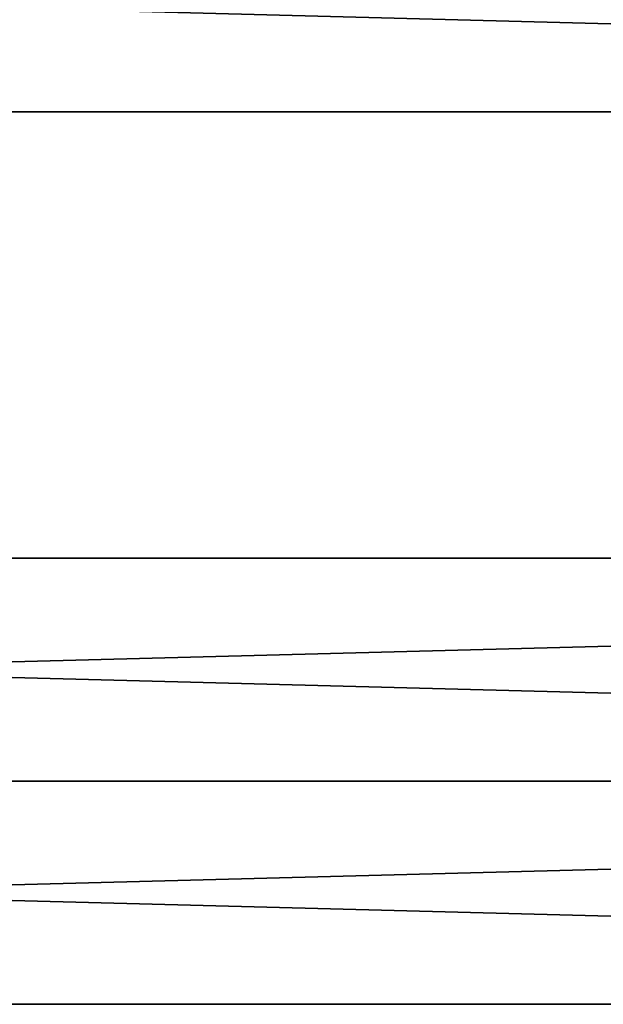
# Model space of a CAD drawing. Extents: x -250 to 250, y -968 to 894.
# Tile 191 of 256: x 15 to 44, y -825 to -776. Entities that reach past the tile are written whole.
import ezdxf

# ---------------------------------------------------------------- set-up
doc = ezdxf.new("R2010")
doc.units = 0
doc.header["$LTSCALE"] = 3.583593
for name, color, linetype in [('5', 7, 'CONTINUOUS'), ('6', 7, 'CONTINUOUS'), ('8', 7, 'CONTINUOUS')]:
    doc.layers.add(name, color=color, linetype=linetype)

msp = doc.modelspace()

# ---------------------------------------------------------------- linework, layer by layer
at = {"layer": '5', "color": 7, "linetype": 'CONTINUOUS'}
for points in [[(210, -803, 0), (210, -814, -11), (-210, -803, 0), (210, -803, 0)], [(210, -814, -11), (-210, -814, -11), (-210, -803, 0), (210, -814, -11)], [(210, -814, 11), (210, -803, 0), (-210, -814, 11), (210, -814, 11)], [(210, -803, 0), (-210, -803, 0), (-210, -814, 11), (210, -803, 0)]]:
    msp.add_3dface(points, dxfattribs=at)
at = {"layer": '6', "color": 7, "linetype": 'CONTINUOUS'}
for points in [[(210, -814, 11), (-210, -814, 11), (-210, -825, 0), (210, -814, 11)], [(-210, -814, -11), (210, -825, 0), (-210, -825, 0), (-210, -814, -11)], [(210, -825, 0), (210, -814, 11), (-210, -825, 0), (210, -825, 0)], [(210, -814, -11), (210, -825, 0), (-210, -814, -11), (210, -814, -11)]]:
    msp.add_3dface(points, dxfattribs=at)
at = {"layer": '8', "color": 7, "linetype": 'CONTINUOUS'}
for points in [[(210, -770, 11), (-210, -770, 11), (-210, -781, 0), (210, -770, 11)], [(-210, -770, -11), (210, -781, 0), (-210, -781, 0), (-210, -770, -11)], [(210, -781, 0), (210, -770, 11), (-210, -781, 0), (210, -781, 0)], [(210, -770, -11), (210, -781, 0), (-210, -770, -11), (210, -770, -11)]]:
    msp.add_3dface(points, dxfattribs=at)

doc.saveas('drawing.dxf')
